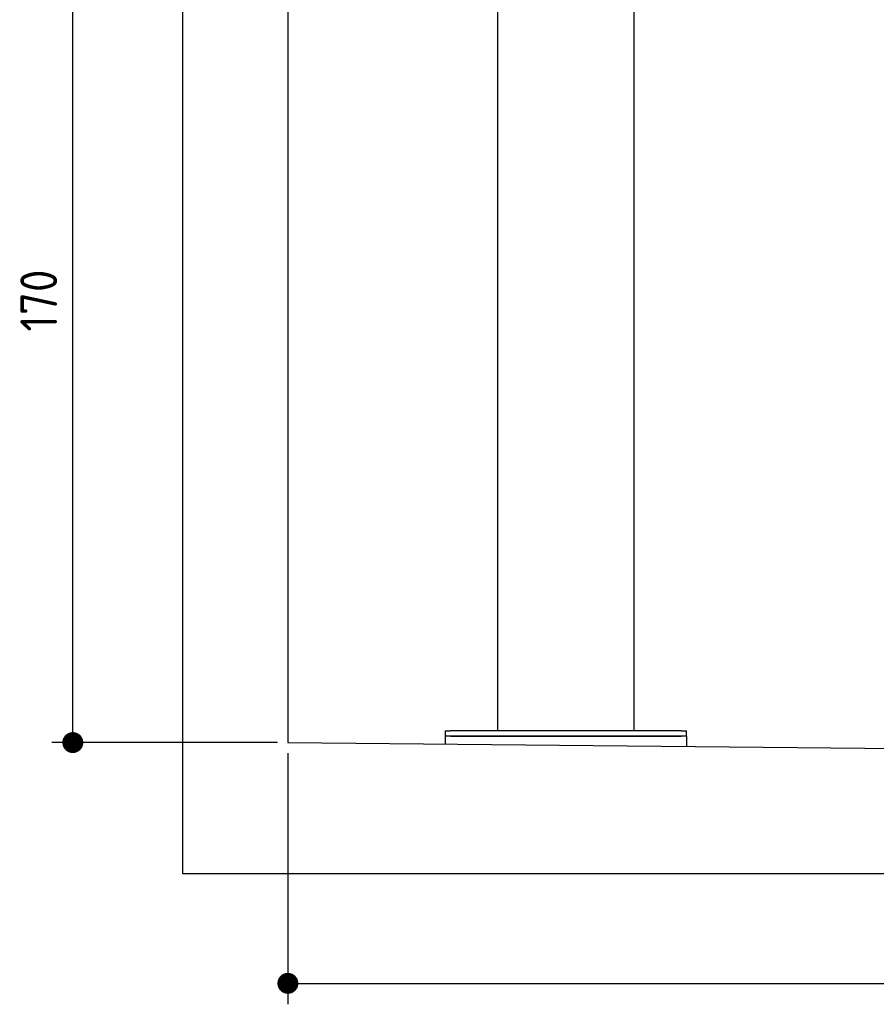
# Model space of a CAD drawing. Extents: x 562 to 7231, y 5917 to 11926.
# Tile 1 of 66: x 562 to 2195, y 5917 to 7794. Entities that reach past the tile are written whole.
import ezdxf

# ---------------------------------------------------------------- set-up
doc = ezdxf.new("R2010")
doc.units = 0
doc.layers.get('0').update_dxf_attribs({"linetype": 'CONTINUOUS'})
doc.layers.add('4', color=3, linetype='CONTINUOUS')
doc.styles.get("Standard").update_dxf_attribs({"font": 'ISOCP.SHX'})
doc.dimstyles.get("Standard").update_dxf_attribs({"dimtxt": 50, "dimasz": 100, "dimexe": 0.18, "dimexo": 0.0625, "dimgap": 15, "dimtad": 1, "dimlfac": 0.1, "dimzin": 0, "dimcen": 0.09, "dimazin": 3, "dimtfac": 1, "dimtofl": 0, "dimtmove": 0, "dimatfit": 3})

# ---------------------------------------------------------------- blocks, each defined once
blk = doc.blocks.new('PUNKT')
at = {"layer": '4', "color": 0, "linetype": 'BYBLOCK'}
blk.add_line((-0.5, 0), (-1, 0), dxfattribs=at)
at = {"layer": '4', "color": 0, "linetype": 'BYBLOCK', "const_width": 0.5}
blk.add_lwpolyline([(-0.25, 0, 1), (0.25, 0, 1)], format="xyb", close=True, dxfattribs=at)
blk = doc.blocks.new('*U24')
at = {"layer": '4', "color": 2}
blk.add_text('170', height=70, rotation=90, dxfattribs=at).set_placement((632.8, 7199.4))
blk = doc.blocks.new('*D6')
at = {"layer": '4'}
for p, q in [((852.8, 8115.9), (622.8, 8115.9)), ((662.8, 6455.9), (662.8, 8075.9)), ((1052.8, 6415.9), (622.8, 6415.9))]:
    blk.add_line(p, q, dxfattribs=at)
blk.add_blockref('*U24', (0, 0))
at = {"layer": '4', "xscale": 40, "yscale": 40, "zscale": 40}
for p, rotation in [((662.8, 8115.9), 90), ((662.8, 6415.9), 270)]:
    blk.add_blockref('PUNKT', p, dxfattribs=dict(at, rotation=rotation))
blk = doc.blocks.new('*U30')
at = {"layer": '4', "color": 2}
blk.add_text('520', height=70, dxfattribs=at).set_placement((3599.2, 5986.8))
blk = doc.blocks.new('*D12')
at = {"layer": '4'}
for p, q in [((1072.8, 6395.9), (1072.8, 5916.8)), ((6272.8, 6345.9), (6272.8, 5916.8)), ((1112.8, 5956.8), (6232.8, 5956.8))]:
    blk.add_line(p, q, dxfattribs=at)
blk.add_blockref('*U30', (0, 0))
at = {"layer": '4', "xscale": 40, "yscale": 40, "zscale": 40, "rotation": 180}
blk.add_blockref('PUNKT', (1072.8, 5956.8), dxfattribs=at)
at = {"layer": '4', "xscale": 40, "yscale": 40, "zscale": 40}
blk.add_blockref('PUNKT', (6272.8, 5956.8), dxfattribs=at)

msp = doc.modelspace()

# ---------------------------------------------------------------- linework, layer by layer
for p, q in [((872.775, 6165.902), (872.775, 11615.902)), ((1072.775, 11415.902), (1072.775, 6415.902)), ((1472.775, 6438.018), (1472.775, 7908.018)), ((1732.775, 6438.018), (1732.775, 7908.018)), ((1372.775, 6438.018), (1372.775, 6428.018)), ((1372.775, 6438.018), (1382.775, 6438.018)), ((1372.775, 6428.018), (1372.775, 6413.018)), ((1832.775, 6428.018), (1372.775, 6428.018)), ((1822.775, 6438.018), (1382.775, 6438.018)), ((1382.775, 6428.018), (1822.775, 6428.018)), ((1822.775, 6438.018), (1832.775, 6438.018)), ((1832.775, 6428.018), (1832.775, 6438.018)), ((1832.775, 6428.018), (1832.775, 6413.018)), ((1072.775, 6415.902), (4717.775, 6379.893)), ((1832.775, 6413.018), (1832.775, 6408.594)), ((6472.775, 6165.902), (872.775, 6165.902))]:
    msp.add_line(p, q)

# ---------------------------------------------------------------- dimensions: what is measured, and where the dimension line sits
at = {"layer": '4'}
for base, p2, angle, picture, middle in [((662.772, 8115.902), (872.775, 8115.902), 90, '*D6', (597.772, 7265.902)), ((6272.775, 5956.807), (6272.775, 6365.902), 0, '*D12', (3672.775, 6021.814))]:
    dim = msp.add_linear_dim(base=base, p1=(1072.775, 6415.902), p2=p2, angle=angle, dimstyle='Standard', dxfattribs=at)
    dim.commit()
    dim.dimension.update_dxf_attribs({"geometry": picture, "text_midpoint": middle})

doc.saveas('drawing.dxf')
